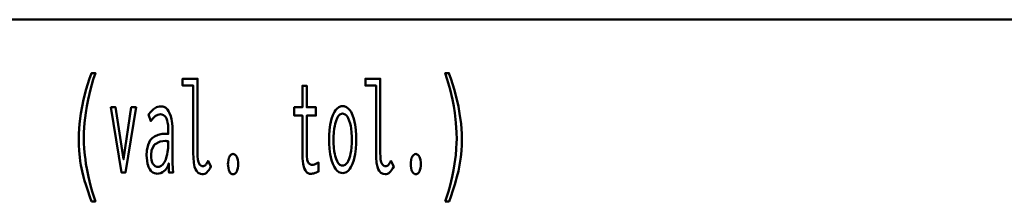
# Model space of a CAD drawing. Header units: millimetres. Extents: x 0 to 428, y 0 to 298.
# Tile 22 of 40: x 278.23 to 299.78, y 63.51 to 67.49. Entities that reach past the tile are written whole.
import ezdxf

# ---------------------------------------------------------------- set-up
doc = ezdxf.new("R2010")
doc.units = ezdxf.units.MM
doc.layers.add('am_0', color=7, linetype='Continuous', lineweight=50)
doc.layers.add('am_6', color=2, linetype='Continuous', lineweight=35)

# ---------------------------------------------------------------- blocks, each defined once
blk = doc.blocks.new('1_Drawing_frame_0_in_100150C2125Y1N4N_300Op0__1203')
at = {"layer": 'am_0'}
blk.add_line((224.62, 67.49), (407.5, 67.49), dxfattribs=at)
at = {"layer": 'am_6', "flags": 8}
blk.add_attdef('ExcludeFromBOM', (425, 296.5), '', height=0.5, dxfattribs=at)
blk = doc.blocks.new('110_text2__1_in_100150C2125Y1N4N_300Op0__1203')
at = {"layer": 'am_0'}
for points in [[(279.801, 63.508), (279.801, 63.508), (279.767, 63.605), (279.72, 63.744), (279.72, 63.744), (279.677, 63.876), (279.652, 63.961), (279.652, 63.961), (279.629, 64.045), (279.598, 64.173), (279.598, 64.173), (279.572, 64.302), (279.557, 64.39), (279.557, 64.39), (279.544, 64.478), (279.531, 64.612), (279.531, 64.612), (279.523, 64.749), (279.522, 64.841), (279.522, 64.841), (279.525, 64.986), (279.541, 65.208), (279.541, 65.208), (279.57, 65.434), (279.598, 65.588), (279.598, 65.588), (279.63, 65.741), (279.687, 65.965), (279.687, 65.965), (279.754, 66.18), (279.805, 66.319), (279.887, 66.319), (279.887, 66.319), (279.841, 66.177), (279.78, 65.961), (279.78, 65.961), (279.729, 65.743), (279.701, 65.595), (279.701, 65.595), (279.677, 65.448), (279.651, 65.23), (279.651, 65.23), (279.638, 65.015), (279.635, 64.873), (279.635, 64.873), (279.636, 64.789), (279.643, 64.659), (279.643, 64.659), (279.656, 64.522), (279.668, 64.428), (279.668, 64.428), (279.681, 64.333), (279.706, 64.19), (279.706, 64.19), (279.735, 64.047), (279.757, 63.952), (279.757, 63.952), (279.78, 63.858), (279.818, 63.723), (279.818, 63.723), (279.858, 63.592), (279.887, 63.508), (279.801, 63.508)], [(282.227, 64.105), (282.227, 64.105), (282.188, 64.109), (282.138, 64.132), (282.138, 64.132), (282.098, 64.175), (282.077, 64.215), (282.077, 64.215), (282.06, 64.263), (282.041, 64.354), (282.041, 64.354), (282.032, 64.467), (282.03, 64.553), (282.03, 66.046), (281.797, 66.046), (281.797, 66.194), (282.123, 66.194), (282.123, 64.559), (282.123, 64.559), (282.125, 64.5), (282.131, 64.425), (282.131, 64.425), (282.144, 64.368), (282.156, 64.34), (282.156, 64.34), (282.169, 64.317), (282.192, 64.293), (282.192, 64.293), (282.218, 64.28), (282.237, 64.278), (282.237, 64.278), (282.252, 64.279), (282.272, 64.285), (282.272, 64.285), (282.29, 64.296), (282.301, 64.306), (282.301, 64.306), (282.312, 64.319), (282.328, 64.343), (282.328, 64.343), (282.345, 64.372), (282.356, 64.395), (282.417, 64.269), (282.417, 64.269), (282.398, 64.236), (282.371, 64.194), (282.371, 64.194), (282.345, 64.161), (282.328, 64.143), (282.328, 64.143), (282.311, 64.129), (282.282, 64.114), (282.282, 64.114), (282.25, 64.106), (282.227, 64.105)], [(286.227, 64.105), (286.227, 64.105), (286.188, 64.109), (286.138, 64.132), (286.138, 64.132), (286.098, 64.175), (286.077, 64.215), (286.077, 64.215), (286.06, 64.263), (286.041, 64.354), (286.041, 64.354), (286.032, 64.467), (286.03, 64.553), (286.03, 66.046), (285.797, 66.046), (285.797, 66.194), (286.123, 66.194), (286.123, 64.559), (286.123, 64.559), (286.125, 64.5), (286.131, 64.425), (286.131, 64.425), (286.144, 64.368), (286.156, 64.34), (286.156, 64.34), (286.169, 64.317), (286.192, 64.293), (286.192, 64.293), (286.218, 64.28), (286.237, 64.278), (286.237, 64.278), (286.252, 64.279), (286.272, 64.285), (286.272, 64.285), (286.29, 64.296), (286.301, 64.306), (286.301, 64.306), (286.312, 64.319), (286.328, 64.343), (286.328, 64.343), (286.345, 64.372), (286.356, 64.395), (286.417, 64.269), (286.417, 64.269), (286.398, 64.236), (286.371, 64.194), (286.371, 64.194), (286.345, 64.161), (286.328, 64.143), (286.328, 64.143), (286.311, 64.129), (286.282, 64.114), (286.282, 64.114), (286.25, 64.106), (286.227, 64.105)], [(287.544, 63.508), (287.544, 63.508), (287.572, 63.592), (287.613, 63.723), (287.613, 63.723), (287.65, 63.858), (287.674, 63.952), (287.674, 63.952), (287.695, 64.047), (287.724, 64.19), (287.724, 64.19), (287.749, 64.333), (287.763, 64.428), (287.763, 64.428), (287.775, 64.522), (287.787, 64.659), (287.787, 64.659), (287.794, 64.789), (287.796, 64.873), (287.796, 64.873), (287.793, 65.015), (287.779, 65.23), (287.779, 65.23), (287.754, 65.448), (287.73, 65.595), (287.73, 65.595), (287.701, 65.743), (287.651, 65.961), (287.651, 65.961), (287.59, 66.177), (287.544, 66.319), (287.626, 66.319), (287.626, 66.319), (287.676, 66.18), (287.743, 65.965), (287.743, 65.965), (287.8, 65.741), (287.833, 65.588), (287.833, 65.588), (287.86, 65.434), (287.89, 65.208), (287.89, 65.208), (287.906, 64.986), (287.909, 64.841), (287.909, 64.841), (287.907, 64.749), (287.9, 64.612), (287.9, 64.612), (287.886, 64.478), (287.874, 64.39), (287.874, 64.39), (287.859, 64.302), (287.832, 64.173), (287.832, 64.173), (287.801, 64.045), (287.778, 63.961), (287.778, 63.961), (287.753, 63.876), (287.711, 63.744), (287.711, 63.744), (287.664, 63.605), (287.629, 63.508), (287.544, 63.508)], [(284.598, 64.111), (284.598, 64.111), (284.576, 64.113), (284.545, 64.124), (284.545, 64.124), (284.517, 64.143), (284.5, 64.16), (284.5, 64.16), (284.485, 64.181), (284.465, 64.218), (284.465, 64.218), (284.449, 64.262), (284.44, 64.295), (284.44, 64.295), (284.433, 64.331), (284.425, 64.388), (284.425, 64.388), (284.421, 64.45), (284.42, 64.494), (284.42, 65.388), (284.241, 65.388), (284.241, 65.57), (284.42, 65.57), (284.42, 66.041), (284.514, 66.041), (284.514, 65.57), (284.716, 65.57), (284.716, 65.388), (284.514, 65.388), (284.514, 64.559), (284.514, 64.559), (284.514, 64.526), (284.516, 64.481), (284.516, 64.481), (284.52, 64.442), (284.523, 64.419), (284.523, 64.419), (284.528, 64.399), (284.537, 64.372), (284.537, 64.372), (284.55, 64.35), (284.56, 64.338), (284.56, 64.338), (284.572, 64.327), (284.593, 64.316), (284.593, 64.316), (284.619, 64.31), (284.638, 64.309), (284.638, 64.309), (284.653, 64.311), (284.683, 64.319), (284.683, 64.319), (284.725, 64.336), (284.758, 64.351), (284.771, 64.356), (284.771, 64.161), (284.771, 64.161), (284.752, 64.153), (284.725, 64.142), (284.725, 64.142), (284.699, 64.132), (284.682, 64.126), (284.682, 64.126), (284.665, 64.121), (284.64, 64.115), (284.64, 64.115), (284.615, 64.112), (284.598, 64.111)], [(280.226, 65.57), (280.328, 65.57), (280.504, 64.429), (280.672, 65.57), (280.777, 65.57), (280.546, 64.14), (280.461, 64.14), (280.226, 65.57)], [(281.243, 64.114), (281.243, 64.114), (281.217, 64.116), (281.179, 64.125), (281.179, 64.125), (281.145, 64.142), (281.123, 64.158), (281.123, 64.158), (281.103, 64.177), (281.076, 64.213), (281.076, 64.213), (281.053, 64.257), (281.04, 64.291), (281.04, 64.291), (281.029, 64.329), (281.018, 64.393), (281.018, 64.393), (281.011, 64.464), (281.01, 64.516), (281.01, 64.516), (281.015, 64.619), (281.04, 64.749), (281.04, 64.749), (281.087, 64.846), (281.131, 64.893), (281.131, 64.893), (281.18, 64.929), (281.261, 64.968), (281.261, 64.968), (281.348, 64.987), (281.409, 64.989), (281.483, 64.986), (281.483, 65.045), (281.483, 65.045), (281.483, 65.078), (281.481, 65.128), (281.481, 65.128), (281.477, 65.175), (281.474, 65.207), (281.474, 65.207), (281.469, 65.237), (281.458, 65.281), (281.458, 65.281), (281.441, 65.323), (281.427, 65.35), (281.427, 65.35), (281.41, 65.374), (281.379, 65.4), (281.379, 65.4), (281.341, 65.414), (281.311, 65.417), (281.311, 65.417), (281.287, 65.415), (281.253, 65.407), (281.253, 65.407), (281.222, 65.392), (281.203, 65.379), (281.203, 65.379), (281.184, 65.362), (281.153, 65.332), (281.153, 65.332), (281.121, 65.296), (281.099, 65.268), (281.05, 65.409), (281.05, 65.409), (281.066, 65.429), (281.089, 65.456), (281.089, 65.456), (281.109, 65.48), (281.122, 65.495), (281.122, 65.495), (281.136, 65.508), (281.159, 65.527), (281.159, 65.527), (281.185, 65.546), (281.205, 65.558), (281.205, 65.558), (281.226, 65.569), (281.258, 65.581), (281.258, 65.581), (281.293, 65.587), (281.318, 65.588), (281.318, 65.588), (281.362, 65.584), (281.419, 65.562), (281.419, 65.562), (281.466, 65.521), (281.491, 65.484), (281.491, 65.484), (281.513, 65.441), (281.538, 65.376), (281.538, 65.376), (281.555, 65.308), (281.563, 65.262), (281.563, 65.262), (281.568, 65.215), (281.573, 65.147), (281.573, 65.147), (281.576, 65.081), (281.576, 65.037), (281.576, 64.54), (281.576, 64.54), (281.577, 64.466), (281.579, 64.349), (281.579, 64.349), (281.584, 64.226), (281.588, 64.14), (281.499, 64.14), (281.499, 64.14), (281.498, 64.153), (281.498, 64.177), (281.498, 64.177), (281.497, 64.207), (281.496, 64.23), (281.492, 64.338), (281.492, 64.338), (281.477, 64.293), (281.449, 64.236), (281.449, 64.236), (281.415, 64.19), (281.388, 64.167), (281.388, 64.167), (281.36, 64.148), (281.317, 64.127), (281.317, 64.127), (281.273, 64.116), (281.243, 64.114)], [(285.3, 64.127), (285.3, 64.127), (285.265, 64.131), (285.217, 64.15), (285.217, 64.15), (285.172, 64.185), (285.145, 64.218), (285.145, 64.218), (285.119, 64.257), (285.085, 64.328), (285.085, 64.328), (285.057, 64.412), (285.041, 64.476), (285.041, 64.476), (285.028, 64.545), (285.013, 64.657), (285.013, 64.657), (285.006, 64.779), (285.004, 64.865), (285.004, 64.865), (285.006, 64.952), (285.013, 65.073), (285.013, 65.073), (285.027, 65.184), (285.04, 65.253), (285.04, 65.253), (285.056, 65.316), (285.084, 65.399), (285.084, 65.399), (285.118, 65.468), (285.143, 65.507), (285.143, 65.507), (285.171, 65.539), (285.216, 65.574), (285.216, 65.574), (285.266, 65.592), (285.301, 65.596), (285.301, 65.596), (285.336, 65.592), (285.386, 65.574), (285.386, 65.574), (285.431, 65.539), (285.458, 65.507), (285.458, 65.507), (285.484, 65.468), (285.517, 65.399), (285.517, 65.399), (285.545, 65.316), (285.56, 65.253), (285.56, 65.253), (285.573, 65.184), (285.587, 65.073), (285.587, 65.073), (285.594, 64.952), (285.596, 64.865), (285.596, 64.865), (285.594, 64.779), (285.587, 64.657), (285.587, 64.657), (285.572, 64.545), (285.559, 64.476), (285.559, 64.476), (285.544, 64.412), (285.515, 64.328), (285.515, 64.328), (285.482, 64.257), (285.456, 64.218), (285.456, 64.218), (285.428, 64.185), (285.384, 64.15), (285.384, 64.15), (285.335, 64.131), (285.3, 64.127)], [(285.296, 64.291), (285.296, 64.291), (285.32, 64.294), (285.353, 64.308), (285.353, 64.308), (285.384, 64.334), (285.403, 64.359), (285.403, 64.359), (285.421, 64.389), (285.444, 64.442), (285.444, 64.442), (285.463, 64.506), (285.474, 64.554), (285.474, 64.554), (285.483, 64.607), (285.493, 64.692), (285.493, 64.692), (285.499, 64.786), (285.5, 64.852), (285.5, 64.852), (285.499, 64.922), (285.493, 65.019), (285.493, 65.019), (285.484, 65.107), (285.475, 65.161), (285.475, 65.161), (285.464, 65.211), (285.444, 65.276), (285.444, 65.276), (285.421, 65.331), (285.404, 65.361), (285.404, 65.361), (285.385, 65.386), (285.354, 65.412), (285.354, 65.412), (285.32, 65.427), (285.296, 65.43), (285.296, 65.43), (285.273, 65.427), (285.241, 65.412), (285.241, 65.412), (285.212, 65.385), (285.193, 65.36), (285.193, 65.36), (285.177, 65.33), (285.154, 65.275), (285.154, 65.275), (285.135, 65.209), (285.125, 65.159), (285.125, 65.159), (285.116, 65.105), (285.107, 65.016), (285.107, 65.016), (285.101, 64.919), (285.1, 64.85), (285.1, 64.85), (285.101, 64.783), (285.107, 64.69), (285.107, 64.69), (285.116, 64.604), (285.125, 64.552), (285.125, 64.552), (285.135, 64.504), (285.154, 64.441), (285.154, 64.441), (285.177, 64.388), (285.193, 64.358), (285.193, 64.358), (285.212, 64.334), (285.241, 64.308), (285.241, 64.308), (285.273, 64.294), (285.296, 64.291)], [(281.258, 64.265), (281.258, 64.265), (281.286, 64.268), (281.326, 64.283), (281.326, 64.283), (281.361, 64.312), (281.382, 64.338), (281.382, 64.338), (281.401, 64.37), (281.426, 64.425), (281.426, 64.425), (281.447, 64.49), (281.458, 64.538), (281.458, 64.538), (281.467, 64.591), (281.477, 64.674), (281.477, 64.674), (281.482, 64.763), (281.483, 64.826), (281.483, 64.826), (281.467, 64.828), (281.446, 64.83), (281.446, 64.83), (281.43, 64.831), (281.422, 64.832), (281.422, 64.832), (281.308, 64.819), (281.185, 64.753), (281.185, 64.753), (281.119, 64.63), (281.106, 64.517), (281.106, 64.517), (281.108, 64.472), (281.116, 64.412), (281.116, 64.412), (281.132, 64.361), (281.147, 64.332), (281.147, 64.332), (281.164, 64.308), (281.195, 64.282), (281.195, 64.282), (281.231, 64.267), (281.258, 64.265)], [(282.899, 64.104), (282.899, 64.104), (282.88, 64.106), (282.855, 64.119), (282.855, 64.119), (282.833, 64.142), (282.82, 64.164), (282.82, 64.164), (282.809, 64.19), (282.798, 64.234), (282.798, 64.234), (282.791, 64.286), (282.79, 64.325), (282.79, 64.325), (282.791, 64.363), (282.798, 64.415), (282.798, 64.415), (282.809, 64.459), (282.82, 64.485), (282.82, 64.485), (282.833, 64.507), (282.855, 64.53), (282.855, 64.53), (282.88, 64.543), (282.899, 64.546), (282.899, 64.546), (282.919, 64.543), (282.944, 64.53), (282.944, 64.53), (282.967, 64.507), (282.98, 64.485), (282.98, 64.485), (282.991, 64.459), (283.002, 64.415), (283.002, 64.415), (283.009, 64.363), (283.01, 64.325), (283.01, 64.325), (283.009, 64.287), (283.002, 64.235), (283.002, 64.235), (282.991, 64.191), (282.98, 64.165), (282.98, 64.165), (282.967, 64.143), (282.944, 64.119), (282.944, 64.119), (282.919, 64.106), (282.899, 64.104)], [(286.899, 64.104), (286.899, 64.104), (286.88, 64.106), (286.855, 64.119), (286.855, 64.119), (286.833, 64.142), (286.82, 64.164), (286.82, 64.164), (286.809, 64.19), (286.798, 64.234), (286.798, 64.234), (286.791, 64.286), (286.79, 64.325), (286.79, 64.325), (286.791, 64.363), (286.798, 64.415), (286.798, 64.415), (286.809, 64.459), (286.82, 64.485), (286.82, 64.485), (286.833, 64.507), (286.855, 64.53), (286.855, 64.53), (286.88, 64.543), (286.899, 64.546), (286.899, 64.546), (286.919, 64.543), (286.944, 64.53), (286.944, 64.53), (286.967, 64.507), (286.98, 64.485), (286.98, 64.485), (286.991, 64.459), (287.002, 64.415), (287.002, 64.415), (287.009, 64.363), (287.01, 64.325), (287.01, 64.325), (287.009, 64.287), (287.002, 64.235), (287.002, 64.235), (286.991, 64.191), (286.98, 64.165), (286.98, 64.165), (286.967, 64.143), (286.944, 64.119), (286.944, 64.119), (286.919, 64.106), (286.899, 64.104)]]:
    blk.add_lwpolyline(points, dxfattribs=at)
at = {"layer": 'am_6', "flags": 8}
blk.add_attdef('ExcludeFromBOM', (292.909, 65.819), '', height=0.5, dxfattribs=at)

msp = doc.modelspace()

# ---------------------------------------------------------------- block references
for name in ['1_Drawing_frame_0_in_100150C2125Y1N4N_300Op0__1203', '110_text2__1_in_100150C2125Y1N4N_300Op0__1203']:
    msp.add_blockref(name, (0, 0))

doc.saveas('drawing.dxf')
